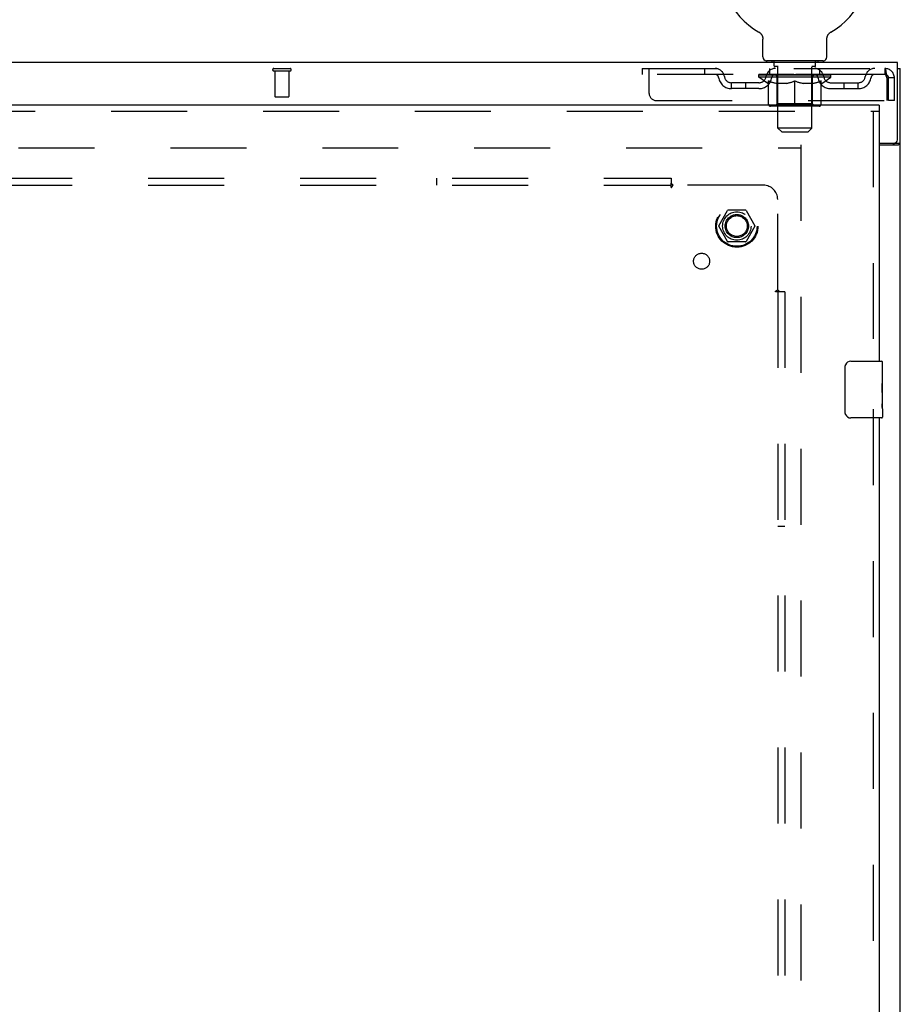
# Model space of a CAD drawing. Header units: inches. Extents: x 0 to 243, y 0 to 157.
# Tile 18 of 28: x 93 to 109, y 104 to 122. Entities that reach past the tile are written whole.
import ezdxf

# ---------------------------------------------------------------- set-up
doc = ezdxf.new("R2010")
doc.units = ezdxf.units.IN
doc.header["$LTSCALE"] = 13.357143
doc.header["$MEASUREMENT"] = 0
doc.linetypes.add('HIDDEN', pattern=[0.2, 0.1, -0.1])
doc.layers.get('0').update_dxf_attribs({"linetype": 'CONTINUOUS'})
for name, color, linetype in [('DEFAULT_2', 8, 'HIDDEN'), ('MASTER_DOOR_ASSEMBLY', 7, 'CONTINUOUS'), ('SUBPANEL', 7, 'CONTINUOUS')]:
    doc.layers.add(name, color=color, linetype=linetype)

msp = doc.modelspace()

# ---------------------------------------------------------------- linework, layer by layer
at = {"color": 7, "linetype": 'Continuous'}
for p, q in [((106.135, 121.417), (106.135, 121.417)), ((106.135, 121.417), (106.14, 121.414)), ((106.137, 121.416), (106.138, 121.415)), ((106.14, 121.414), (106.144, 121.411)), ((106.144, 121.411), (106.148, 121.409)), ((106.148, 121.409), (106.152, 121.406)), ((106.152, 121.406), (106.156, 121.402)), ((106.156, 121.402), (106.16, 121.399)), ((106.16, 121.399), (106.164, 121.396)), ((106.164, 121.396), (106.167, 121.392)), ((106.167, 121.392), (106.171, 121.388)), ((106.171, 121.388), (106.174, 121.384)), ((106.174, 121.385), (106.177, 121.381)), ((106.177, 121.381), (106.181, 121.377)), ((107.361, 121.377), (107.364, 121.381)), ((107.364, 121.381), (107.367, 121.385)), ((107.367, 121.384), (107.371, 121.388)), ((107.37, 121.388), (107.374, 121.392)), ((107.374, 121.392), (107.378, 121.396)), ((107.378, 121.396), (107.381, 121.399)), ((107.381, 121.399), (107.385, 121.402)), ((107.385, 121.402), (107.389, 121.406)), ((107.389, 121.406), (107.393, 121.409)), ((107.393, 121.409), (107.397, 121.411)), ((107.397, 121.411), (107.402, 121.414)), ((107.397, 121.411), (107.399, 121.412)), ((107.402, 121.414), (107.406, 121.417)), ((107.403, 121.415), (107.405, 121.416)), ((106.18, 121.377), (106.183, 121.372)), ((106.183, 121.372), (106.186, 121.368)), ((106.186, 121.368), (106.189, 121.364)), ((106.189, 121.364), (106.191, 121.359)), ((106.191, 121.359), (106.194, 121.355)), ((106.194, 121.355), (106.196, 121.35)), ((106.196, 121.35), (106.198, 121.346)), ((106.198, 121.346), (106.2, 121.341)), ((106.2, 121.341), (106.201, 121.336)), ((106.201, 121.336), (106.203, 121.331)), ((106.203, 121.331), (106.204, 121.326)), ((106.204, 121.326), (106.205, 121.321)), ((106.205, 121.321), (106.206, 121.316)), ((106.206, 121.316), (106.207, 121.311)), ((106.207, 121.311), (106.207, 121.306)), ((106.208, 120.978), (106.208, 121.292)), ((107.333, 121.296), (107.334, 121.301)), ((107.333, 121.296), (107.334, 121.301)), ((107.333, 121.292), (107.333, 121.296)), ((107.333, 120.978), (107.333, 121.292)), ((107.334, 121.306), (107.335, 121.311)), ((107.334, 121.301), (107.334, 121.306)), ((107.335, 121.316), (107.336, 121.321)), ((107.335, 121.311), (107.335, 121.316)), ((107.336, 121.321), (107.337, 121.326)), ((107.337, 121.326), (107.339, 121.331)), ((107.339, 121.331), (107.34, 121.336)), ((107.34, 121.336), (107.342, 121.341)), ((107.342, 121.341), (107.344, 121.346)), ((107.344, 121.346), (107.346, 121.35)), ((107.346, 121.35), (107.348, 121.355)), ((107.348, 121.355), (107.35, 121.359)), ((107.35, 121.359), (107.353, 121.364)), ((107.353, 121.364), (107.355, 121.368)), ((107.355, 121.368), (107.358, 121.372)), ((107.358, 121.372), (107.361, 121.377)), ((108.573, 120.879), (48.677, 120.879)), ((106.271, 120.909), (106.271, 120.879)), ((107.271, 120.909), (106.271, 120.909)), ((107.271, 120.909), (107.271, 120.879)), ((108.573, 119.522), (108.573, 120.879)), ((108.573, 120.775), (108.625, 120.775)), ((108.25, 119.462), (108.513, 119.462)), ((108.51, 119.448), (108.513, 119.45)), ((108.521, 119.461), (108.625, 119.461))]:
    msp.add_line(p, q, dxfattribs=at)
at = {"color": 3, "linetype": 'Continuous'}
for p, q in [((108.625, 48.983), (108.625, 120.775)), ((108.25, 119.431), (108.584, 119.431)), ((108.599, 119.44), (108.606, 119.443))]:
    msp.add_line(p, q, dxfattribs=at)
at = {"color": 7, "linetype": 'Continuous'}
for points in [[(106.207, 121.306), (106.208, 121.301), (106.208, 121.296), (106.208, 121.292)], [(108.502, 119.431), (108.502, 119.431), (108.502, 119.432), (108.502, 119.432), (108.502, 119.433), (108.502, 119.433), (108.502, 119.434), (108.502, 119.434), (108.502, 119.435), (108.502, 119.435), (108.502, 119.436), (108.502, 119.436), (108.502, 119.436), (108.502, 119.437), (108.502, 119.437), (108.503, 119.438), (108.503, 119.438), (108.503, 119.439), (108.503, 119.44), (108.504, 119.44), (108.504, 119.441), (108.504, 119.441), (108.505, 119.442), (108.505, 119.442), (108.506, 119.443), (108.506, 119.444), (108.507, 119.444), (108.507, 119.445), (108.508, 119.445), (108.509, 119.446), (108.51, 119.447), (108.51, 119.448)], [(108.513, 119.45), (108.514, 119.45), (108.515, 119.451), (108.515, 119.452), (108.516, 119.453), (108.517, 119.453), (108.517, 119.454), (108.518, 119.455), (108.518, 119.455), (108.519, 119.456), (108.519, 119.456), (108.52, 119.457), (108.52, 119.457), (108.52, 119.458), (108.52, 119.458), (108.52, 119.459), (108.52, 119.459), (108.521, 119.46), (108.521, 119.46), (108.521, 119.461), (108.521, 119.461)]]:
    msp.add_lwpolyline(points, dxfattribs=at)
at = {"color": 3, "linetype": 'Continuous'}
for points in [[(108.584, 119.431), (108.585, 119.431), (108.585, 119.432), (108.586, 119.432), (108.586, 119.433), (108.587, 119.433), (108.588, 119.434), (108.589, 119.434), (108.59, 119.435), (108.591, 119.436), (108.592, 119.436), (108.593, 119.437), (108.595, 119.438), (108.596, 119.438), (108.597, 119.439), (108.599, 119.44)], [(108.606, 119.443), (108.607, 119.444), (108.609, 119.445), (108.61, 119.446), (108.612, 119.446), (108.613, 119.447), (108.614, 119.448), (108.615, 119.448), (108.616, 119.449), (108.617, 119.45), (108.618, 119.45), (108.619, 119.451), (108.619, 119.452), (108.62, 119.452), (108.621, 119.453), (108.621, 119.453), (108.622, 119.454), (108.622, 119.454), (108.622, 119.455), (108.623, 119.455), (108.623, 119.456), (108.623, 119.456), (108.624, 119.457), (108.624, 119.457), (108.624, 119.458), (108.624, 119.458), (108.624, 119.459), (108.624, 119.459), (108.625, 119.46), (108.625, 119.46), (108.625, 119.461), (108.625, 119.461)]]:
    msp.add_lwpolyline(points, dxfattribs=at)
at = {"color": 7, "linetype": 'Continuous'}
for centre, radius, start, end in [((106.771, 122.537), 1.288, 299.5053, 240.4947), ((106.277, 120.978), 0.069, 180, 265), ((107.264, 120.978), 0.069, 275, 360), ((108.513, 119.522), 0.06, 270, 360)]:
    msp.add_arc(centre, radius, start, end, dxfattribs=at)
at = {"layer": 'DEFAULT_2', "color": 8, "linetype": 'HIDDEN'}
for p, q in [((106.135, 121.417), (106.135, 121.417)), ((106.143, 121.412), (106.144, 121.411)), ((107.406, 121.417), (107.406, 121.417)), ((106.368, 120.909), (106.368, 120.879)), ((106.406, 120.819), (106.406, 120.899)), ((107.136, 120.819), (107.136, 120.899)), ((107.174, 120.909), (107.174, 120.879)), ((97.608, 120.775), (97.892, 120.775)), ((97.608, 120.732), (97.892, 120.732)), ((97.626, 120.732), (97.626, 120.285)), ((97.874, 120.732), (97.874, 120.285)), ((104.083, 120.775), (104.083, 120.671)), ((104.083, 120.775), (108.354, 120.775)), ((104.208, 120.337), (104.208, 120.775)), ((105.183, 120.775), (105.183, 120.671)), ((106.333, 120.671), (106.333, 120.775)), ((106.476, 120.809), (106.416, 120.809)), ((106.471, 119.728), (106.471, 120.799)), ((107.126, 120.809), (107.066, 120.809)), ((107.071, 119.728), (107.071, 120.799)), ((107.208, 120.671), (107.208, 120.775)), ((108.354, 120.775), (108.354, 120.671)), ((108.356, 120.774), (108.354, 120.775)), ((108.354, 120.671), (104.083, 120.671)), ((105.656, 120.42), (105.656, 120.524)), ((106.139, 120.524), (105.656, 120.524)), ((105.906, 120.42), (105.906, 120.524)), ((106.137, 120.624), (106.137, 120.671)), ((107.404, 120.624), (106.137, 120.624)), ((106.297, 120.512), (106.137, 120.624)), ((106.147, 120.664), (106.147, 120.671)), ((106.156, 120.661), (106.156, 120.664)), ((106.156, 120.661), (107.386, 120.661)), ((106.165, 120.661), (106.165, 120.664)), ((106.166, 120.661), (106.166, 120.664)), ((106.176, 120.664), (106.176, 120.671)), ((106.192, 120.661), (106.192, 120.664)), ((106.194, 120.661), (106.194, 120.664)), ((106.222, 120.664), (106.222, 120.671)), ((106.237, 120.661), (106.237, 120.664)), ((106.239, 120.661), (106.239, 120.664)), ((106.444, 120.664), (106.242, 120.664)), ((106.286, 120.664), (106.286, 120.671)), ((106.287, 120.661), (106.287, 120.664)), ((106.288, 120.661), (106.288, 120.664)), ((106.291, 120.661), (106.291, 120.664)), ((106.298, 120.661), (106.298, 120.664)), ((106.298, 120.661), (106.298, 120.664)), ((106.301, 120.661), (106.301, 120.664)), ((106.305, 120.661), (106.305, 120.665)), ((106.307, 120.149), (106.307, 120.556)), ((106.309, 120.661), (106.309, 120.664)), ((106.323, 120.661), (106.323, 120.664)), ((106.341, 120.661), (106.341, 120.664)), ((106.342, 120.661), (106.342, 120.666)), ((106.362, 120.661), (106.362, 120.664)), ((106.362, 120.661), (106.362, 120.664)), ((106.364, 120.664), (106.364, 120.671)), ((106.373, 120.661), (106.373, 120.664)), ((106.377, 120.661), (106.377, 120.664)), ((106.387, 120.661), (106.387, 120.664)), ((106.398, 120.661), (106.398, 120.668)), ((106.414, 120.661), (106.414, 120.664)), ((106.417, 120.661), (106.417, 120.664)), ((106.444, 120.661), (106.444, 120.664)), ((106.511, 120.664), (106.449, 120.664)), ((106.454, 120.664), (106.454, 120.671)), ((106.458, 120.152), (106.458, 120.621)), ((106.461, 120.661), (106.461, 120.664)), ((106.466, 120.661), (106.466, 120.664)), ((106.472, 120.661), (106.472, 120.669)), ((106.476, 120.661), (106.476, 120.664)), ((106.487, 120.661), (106.487, 120.664)), ((106.511, 120.661), (106.511, 120.664)), ((106.586, 120.664), (106.527, 120.664)), ((106.547, 120.661), (106.547, 120.664)), ((106.554, 120.664), (106.554, 120.671)), ((106.558, 120.661), (106.558, 120.664)), ((106.56, 120.661), (106.56, 120.67)), ((106.563, 120.661), (106.563, 120.664)), ((106.57, 120.661), (106.57, 120.664)), ((106.586, 120.661), (106.586, 120.664)), ((106.666, 120.664), (106.612, 120.664)), ((106.625, 120.661), (106.625, 120.664)), ((106.656, 120.664), (106.771, 120.671)), ((106.661, 120.664), (106.661, 120.671)), ((106.661, 120.67), (106.661, 120.671)), ((106.661, 120.664), (106.661, 120.67)), ((106.661, 120.661), (106.661, 120.664)), ((106.665, 120.661), (106.665, 120.664)), ((106.666, 120.661), (106.666, 120.664)), ((106.667, 120.661), (106.667, 120.664)), ((106.75, 120.664), (106.702, 120.664)), ((106.707, 120.661), (106.707, 120.664)), ((106.75, 120.661), (106.75, 120.664)), ((106.768, 120.664), (106.768, 120.664)), ((106.768, 120.661), (106.768, 120.664)), ((106.768, 120.661), (106.768, 120.664)), ((106.771, 120.664), (106.771, 120.671)), ((106.771, 120.112), (106.771, 120.556)), ((106.773, 120.661), (106.773, 120.664)), ((106.773, 120.661), (106.773, 120.664)), ((106.773, 120.664), (106.773, 120.664)), ((106.775, 120.664), (106.84, 120.664)), ((106.792, 120.661), (106.792, 120.664)), ((106.808, 120.664), (106.808, 120.668)), ((106.808, 120.668), (106.885, 120.664)), ((106.829, 120.664), (106.829, 120.667)), ((106.834, 120.661), (106.834, 120.664)), ((106.875, 120.661), (106.875, 120.664)), ((106.875, 120.661), (106.875, 120.664)), ((106.875, 120.664), (106.93, 120.664)), ((106.876, 120.661), (106.876, 120.664)), ((106.88, 120.67), (106.881, 120.671)), ((106.88, 120.664), (106.88, 120.67)), ((106.88, 120.661), (106.88, 120.664)), ((106.881, 120.664), (106.881, 120.671)), ((106.917, 120.661), (106.917, 120.664)), ((106.956, 120.661), (106.956, 120.664)), ((106.956, 120.664), (107.015, 120.664)), ((106.971, 120.661), (106.971, 120.664)), ((106.978, 120.661), (106.978, 120.664)), ((106.981, 120.661), (106.981, 120.67)), ((106.984, 120.661), (106.984, 120.664)), ((106.987, 120.664), (106.987, 120.671)), ((106.995, 120.661), (106.995, 120.664)), ((107.031, 120.661), (107.031, 120.664)), ((107.031, 120.664), (107.093, 120.664)), ((107.055, 120.661), (107.055, 120.664)), ((107.066, 120.661), (107.066, 120.664)), ((107.07, 120.661), (107.07, 120.669)), ((107.076, 120.661), (107.076, 120.664)), ((107.081, 120.661), (107.081, 120.664)), ((107.083, 120.152), (107.083, 120.621)), ((107.087, 120.664), (107.087, 120.671)), ((107.098, 120.661), (107.098, 120.664)), ((107.098, 120.664), (107.299, 120.664)), ((107.125, 120.661), (107.125, 120.664)), ((107.128, 120.661), (107.128, 120.664)), ((107.143, 120.661), (107.143, 120.668)), ((107.155, 120.661), (107.155, 120.664)), ((107.164, 120.661), (107.164, 120.664)), ((107.168, 120.661), (107.168, 120.664)), ((107.178, 120.664), (107.178, 120.671)), ((107.179, 120.661), (107.179, 120.664)), ((107.179, 120.661), (107.179, 120.664)), ((107.2, 120.661), (107.2, 120.666)), ((107.2, 120.661), (107.2, 120.664)), ((107.218, 120.661), (107.218, 120.664)), ((107.232, 120.661), (107.232, 120.664)), ((107.234, 120.149), (107.234, 120.556)), ((107.237, 120.661), (107.237, 120.665)), ((107.24, 120.661), (107.24, 120.664)), ((107.243, 120.661), (107.243, 120.664)), ((107.244, 120.661), (107.244, 120.664)), ((107.245, 120.512), (107.404, 120.624)), ((107.251, 120.661), (107.251, 120.664)), ((107.254, 120.661), (107.254, 120.664)), ((107.254, 120.661), (107.254, 120.664)), ((107.256, 120.664), (107.256, 120.671)), ((107.302, 120.661), (107.302, 120.664)), ((107.305, 120.661), (107.305, 120.664)), ((107.319, 120.664), (107.319, 120.671)), ((107.348, 120.661), (107.348, 120.664)), ((107.35, 120.661), (107.35, 120.664)), ((107.366, 120.664), (107.366, 120.671)), ((107.376, 120.661), (107.376, 120.664)), ((107.377, 120.661), (107.377, 120.664)), ((107.386, 120.661), (107.386, 120.664)), ((107.394, 120.664), (107.394, 120.671)), ((107.402, 120.524), (107.885, 120.524)), ((107.404, 120.624), (107.404, 120.671)), ((107.635, 120.42), (107.635, 120.524)), ((107.885, 120.42), (107.885, 120.524)), ((108.387, 120.608), (108.387, 120.212)), ((108.417, 120.212), (108.417, 120.608)), ((108.521, 120.608), (108.417, 120.608)), ((108.521, 120.212), (108.521, 120.608)), ((106.139, 120.42), (105.656, 120.42)), ((106.297, 120.512), (106.307, 120.512)), ((106.629, 120.512), (106.45, 120.512)), ((107.092, 120.512), (106.912, 120.512)), ((107.234, 120.512), (107.245, 120.512)), ((107.402, 120.42), (107.885, 120.42)), ((97.636, 120.275), (97.864, 120.275)), ((104.333, 120.212), (108.387, 120.212)), ((108.521, 120.212), (108.417, 120.212)), ((107.197, 120.112), (106.344, 120.112)), ((106.458, 120.152), (106.418, 120.112)), ((107.083, 120.152), (106.458, 120.152)), ((107.083, 120.152), (107.123, 120.112)), ((107.071, 119.728), (106.471, 119.728)), ((106.54, 119.659), (106.471, 119.728)), ((106.54, 119.659), (107.002, 119.659)), ((107.002, 119.659), (107.071, 119.728)), ((50.375, 119.379), (106.875, 119.379)), ((106.875, 119.431), (106.875, 50.327)), ((105.432, 118.009), (105.587, 118.276)), ((105.904, 118.281), (105.595, 118.281)), ((105.913, 118.276), (106.067, 118.009)), ((105.587, 117.731), (105.432, 117.999)), ((106.067, 117.999), (105.913, 117.731)), ((105.904, 117.726), (105.595, 117.726))]:
    msp.add_line(p, q, dxfattribs=at)
for points in [[(108.356, 120.774), (108.358, 120.77), (108.361, 120.765), (108.363, 120.758), (108.365, 120.749), (108.368, 120.738), (108.37, 120.726), (108.373, 120.712), (108.375, 120.696), (108.377, 120.68), (108.38, 120.663), (108.382, 120.645), (108.384, 120.626), (108.387, 120.608)], [(106.307, 120.556), (106.333, 120.546), (106.358, 120.537), (106.383, 120.529), (106.408, 120.522), (106.433, 120.517), (106.457, 120.512)], [(106.45, 120.512), (106.426, 120.517), (106.403, 120.523), (106.379, 120.529), (106.355, 120.537), (106.331, 120.545), (106.307, 120.555)], [(106.62, 120.512), (106.645, 120.517), (106.669, 120.523), (106.694, 120.529), (106.72, 120.537), (106.745, 120.546), (106.771, 120.556)], [(106.771, 120.554), (106.746, 120.545), (106.722, 120.536), (106.699, 120.529), (106.676, 120.522), (106.652, 120.517), (106.629, 120.512)], [(106.771, 120.556), (106.797, 120.546), (106.822, 120.537), (106.847, 120.529), (106.872, 120.522), (106.897, 120.517), (106.922, 120.512)], [(106.912, 120.512), (106.889, 120.517), (106.865, 120.523), (106.842, 120.529), (106.819, 120.537), (106.795, 120.545), (106.771, 120.554)], [(107.084, 120.512), (107.109, 120.517), (107.134, 120.522), (107.158, 120.529), (107.183, 120.537), (107.209, 120.546), (107.234, 120.556)], [(107.234, 120.555), (107.21, 120.545), (107.186, 120.537), (107.162, 120.529), (107.138, 120.523), (107.115, 120.517), (107.092, 120.512)], [(108.358, 120.669), (108.356, 120.67), (108.354, 120.671)], [(108.358, 120.669), (108.361, 120.667), (108.363, 120.664), (108.365, 120.661), (108.368, 120.657), (108.37, 120.652), (108.373, 120.647), (108.375, 120.641), (108.377, 120.635), (108.38, 120.628), (108.382, 120.622), (108.384, 120.615), (108.387, 120.608)]]:
    msp.add_lwpolyline(points, dxfattribs=at)
for radius in [0.372, 0.356, 0.204, 0.183]:
    msp.add_circle((105.75, 118.004), radius, dxfattribs=at)
for centre, radius, start, end in [((106.277, 120.978), 0.069, 265, 270), ((106.396, 120.899), 0.01, 0, 90), ((107.146, 120.899), 0.01, 90, 180), ((107.264, 120.978), 0.069, 270, 275), ((97.608, 120.753), 0.0215, 90, 270), ((97.892, 120.753), 0.0215, 270, 90), ((105.367, 120.608), 0.167, 8.0716, 90), ((106.428, 120.608), 0.167, 90, 171.9284), ((106.416, 120.819), 0.01, 180, 270), ((106.461, 120.799), 0.01, 0, 90), ((107.081, 120.799), 0.01, 90, 180), ((107.113, 120.608), 0.167, 8.0716, 90), ((107.126, 120.819), 0.01, 270, 360), ((108.174, 120.608), 0.167, 90, 171.9284), ((108.354, 120.608), 0.167, 0, 90), ((105.367, 120.608), 0.0625, 7.9863, 90), ((105.656, 120.649), 0.229, 187.9863, 270), ((105.656, 120.649), 0.125, 188.0716, 270), ((106.139, 120.649), 0.125, 270, 351.9284), ((106.139, 120.649), 0.229, 270, 352.0137), ((106.428, 120.608), 0.0625, 90, 172.0137), ((106.418, 120.621), 0.0398, 0, 90), ((107.123, 120.621), 0.0398, 90, 180), ((107.114, 120.608), 0.0625, 7.9863, 90), ((107.402, 120.649), 0.229, 187.9863, 270), ((107.402, 120.649), 0.125, 188.0716, 270), ((107.885, 120.649), 0.125, 270, 351.9284), ((107.885, 120.649), 0.229, 270, 352.0137), ((108.174, 120.608), 0.0625, 90, 172.0137), ((108.354, 120.608), 0.063, 0, 90), ((97.636, 120.285), 0.01, 180, 270), ((97.864, 120.285), 0.01, 270, 360), ((104.333, 120.337), 0.125, 180, 270), ((106.344, 120.149), 0.0371, 180, 270), ((107.197, 120.149), 0.0371, 270, 360), ((105.595, 118.271), 0.01, 90.0113, 149.988), ((105.904, 118.271), 0.01, 30.0108, 89.9876), ((105.441, 118.004), 0.01, 150.0117, 209.9873), ((106.059, 118.004), 0.01, 330.0117, 29.9873), ((105.595, 117.736), 0.01, 210.0108, 269.9876), ((105.904, 117.736), 0.01, 270.0113, 329.988)]:
    msp.add_arc(centre, radius, start, end, dxfattribs=at)
for centre, major_axis, ratio, start_param, end_param in [((106.771, 120.671), (0.633, 0.007), 0.05963, 2.96643, 3.140963), ((106.118, 120.659), (0.198, 0), 0.060556, 0.430652, 1.470503), ((106.771, 120.671), (0.633, 0), 0.060556, -3.141593, -2.96706), ((106.118, 120.652), (0.198, 0.002), 0.05963, 1.376596, 1.469874), ((106.771, 120.671), (0.633, 0.013), 0.05688, 2.791345, 2.965878), ((106.093, 120.659), (0.198, 0.002), 0.05963, 0.25549, 1.295341), ((106.162, 120.659), (0.198, -0.002), 0.05963, 0.605815, 1.645666), ((106.771, 120.671), (0.633, -0.007), 0.05963, -2.96643, -2.791898), ((106.162, 120.652), (0.198, 0), 0.060556, 1.551758, 1.645036), ((106.093, 120.652), (0.198, 0.004), 0.05688, 1.20151, 1.294789), ((106.163, 120.654), (0.164, 0.002), 0.05963, 1.065228, 1.614276), ((106.143, 120.654), (0.164, 0.003), 0.05688, 0.890143, 1.43919), ((106.201, 120.654), (0.164, 0), 0.060556, 1.240391, 1.789438), ((106.771, 120.671), (0.633, 0.019), 0.052395, 2.616403, 2.790936), ((106.09, 120.659), (0.198, 0.004), 0.05688, 0.080405, 1.120256), ((106.224, 120.659), (0.198, -0.004), 0.05688, 0.7809, 1.820751), ((106.771, 120.671), (0.633, -0.013), 0.05688, -2.791345, -2.616812), ((106.224, 120.652), (0.198, -0.002), 0.05963, 1.72692, 1.820198), ((106.09, 120.652), (0.198, 0.006), 0.052395, 1.026568, 1.119847), ((106.143, 120.654), (0.164, 0.005), 0.052395, 0.715201, 1.264248), ((106.257, 120.654), (0.164, -0.002), 0.05963, 1.415553, 1.9646), ((106.771, 120.671), (0.633, 0.025), 0.046319, 2.441654, 2.616187), ((106.304, 120.659), (0.198, -0.006), 0.052395, 0.955842, 1.995693), ((106.107, 120.659), (0.198, 0.006), 0.052395, -0.094537, 0.945314), ((106.771, 120.671), (0.633, -0.019), 0.052395, -2.616403, -2.44187), ((106.304, 120.652), (0.198, -0.004), 0.05688, 1.902006, 1.995284), ((106.107, 120.652), (0.198, 0.008), 0.046319, 0.851819, 0.945098), ((106.161, 120.654), (0.164, 0.006), 0.046319, 0.540452, 1.089499), ((106.328, 120.654), (0.164, -0.003), 0.05688, 1.590638, 2.139686), ((106.771, 120.671), (0.633, 0.029), 0.038841, 2.267123, 2.441656), ((106.397, 120.659), (0.198, -0.008), 0.046319, 1.130591, 2.170442), ((106.771, 120.671), (0.633, -0.025), 0.046319, -2.441654, -2.267121), ((106.144, 120.659), (0.198, 0.008), 0.046319, -0.269286, 0.770565), ((106.397, 120.652), (0.198, -0.006), 0.052395, 2.076947, 2.170226), ((106.144, 120.652), (0.198, 0.009), 0.038841, 0.677289, 0.770567), ((106.198, 120.654), (0.164, 0.008), 0.038841, 0.365921, 0.914969), ((106.412, 120.654), (0.164, -0.005), 0.052395, 1.76558, 2.314627), ((106.771, 120.671), (0.633, 0.033), 0.030195, 2.09281, 2.267343), ((106.502, 120.659), (0.198, -0.009), 0.038841, 1.305122, 2.344973), ((106.771, 120.671), (0.633, -0.029), 0.038841, -2.267123, -2.092591), ((106.2, 120.659), (0.198, 0.009), 0.038841, -0.443817, 0.596034), ((106.502, 120.652), (0.198, -0.008), 0.046319, 2.251696, 2.344975), ((106.2, 120.652), (0.198, 0.01), 0.030195, 0.502975, 0.596254), ((106.252, 120.654), (0.164, 0.009), 0.030195, 0.191608, 0.740655), ((106.508, 120.654), (0.164, -0.006), 0.046319, 1.940329, 2.489376), ((106.273, 120.659), (0.198, 0.01), 0.030195, -0.61813, 0.421721), ((106.771, 120.671), (0.633, 0.036), 0.020645, 1.918687, 2.09322), ((106.615, 120.659), (0.198, -0.01), 0.030195, 1.479435, 2.519286), ((106.771, 120.671), (0.633, -0.033), 0.030195, -2.09281, -1.918277), ((106.615, 120.652), (0.198, -0.009), 0.038841, 2.426227, 2.519505), ((106.273, 120.652), (0.198, 0.011), 0.020645, 0.328852, 0.422131), ((106.322, 120.654), (0.164, 0.009), 0.020645, 0.017485, 0.566532), ((106.611, 120.654), (0.164, -0.008), 0.038841, 2.11486, 2.663907), ((106.362, 120.659), (0.198, 0.011), 0.020645, -0.792253, 0.247598), ((106.771, 120.671), (0.633, 0.038), 0.010478, 1.744704, 1.919237), ((106.733, 120.659), (0.198, -0.011), 0.020645, 1.653558, 2.693409), ((106.771, 120.671), (0.633, -0.036), 0.020645, -1.918687, -1.744154), ((106.733, 120.652), (0.198, -0.01), 0.030195, 2.60054, 2.693819), ((106.362, 120.652), (0.198, 0.012), 0.010478, 0.154869, 0.248148), ((106.406, 120.654), (0.164, 0.01), 0.010478, 6.126688, 6.675735), ((106.72, 120.654), (0.164, -0.009), 0.030195, 2.289173, 2.83822), ((106.463, 120.659), (0.198, 0.012), 0.010478, -0.966236, -0.000846), ((106.851, 120.659), (0.198, -0.012), 0.010478, 1.827541, 2.867392), ((106.771, 120.671), (0.633, -0.038), 0.010478, 4.538481, 4.720178), ((106.851, 120.652), (0.198, -0.011), 0.020645, 2.774664, 2.867942), ((106.829, 120.654), (0.164, -0.009), 0.020645, 2.463296, 3.012344), ((106.69, 120.659), (0.198, 0.012), 0.010478, 0.274201, 1.314052), ((106.604, 120.654), (0.164, 0.01), 0.010478, -0.000483, 0.504314), ((106.574, 120.652), (0.198, 0.012), 0.010478, 0.099668, 0.192946), ((106.771, 120.671), (0.633, 0.038), 0.010478, -1.571421, -1.396888), ((106.968, 120.652), (0.198, -0.012), 0.010478, 2.74231, 2.948646), ((106.938, 120.654), (0.164, -0.01), 0.010478, 2.637279, 3.14189), ((106.809, 120.659), (0.198, 0.011), 0.020645, 0.448184, 1.488034), ((106.712, 120.654), (0.164, 0.009), 0.020645, 0.129249, 0.678296), ((106.69, 120.652), (0.198, 0.011), 0.020645, 0.273651, 0.366929), ((107.078, 120.659), (0.198, -0.012), 0.010478, -3.140747, -2.175357), ((106.771, 120.671), (0.633, 0.036), 0.020645, -1.397439, -1.222906), ((106.771, 120.671), (0.633, -0.038), 0.010478, 1.222355, 1.396888), ((106.927, 120.659), (0.198, 0.01), 0.030195, 0.622307, 1.662158), ((106.822, 120.654), (0.164, 0.009), 0.030195, 0.303372, 0.852419), ((107.135, 120.654), (0.164, -0.01), 0.010478, 2.749043, 3.29809), ((107.179, 120.659), (0.198, -0.011), 0.020645, 2.893995, 3.933846), ((106.809, 120.652), (0.198, 0.01), 0.030195, 0.447774, 0.541052), ((107.179, 120.652), (0.198, -0.012), 0.010478, 2.893445, 2.986723), ((106.771, 120.671), (0.633, 0.033), 0.030195, -1.223315, -1.048783), ((106.771, 120.671), (0.633, -0.036), 0.020645, 1.048373, 1.222906), ((107.039, 120.659), (0.198, 0.009), 0.038841, 0.79662, 1.836471), ((106.93, 120.654), (0.164, 0.008), 0.038841, 0.477686, 1.026733), ((107.219, 120.654), (0.164, -0.009), 0.020645, 2.57506, 3.124108), ((107.268, 120.659), (0.198, -0.01), 0.030195, 2.719872, 3.759723), ((107.144, 120.659), (0.198, 0.008), 0.046319, 0.971151, 2.011002), ((106.927, 120.652), (0.198, 0.009), 0.038841, 0.622087, 0.715366), ((107.268, 120.652), (0.198, -0.011), 0.020645, 2.719462, 2.812741), ((106.771, 120.671), (0.633, 0.029), 0.038841, -1.049002, -0.874469), ((106.771, 120.671), (0.633, -0.033), 0.030195, 0.87425, 1.048783), ((107.034, 120.654), (0.164, 0.006), 0.046319, 0.652216, 1.201263), ((107.238, 120.659), (0.198, 0.006), 0.052395, 1.1459, 2.185751), ((107.289, 120.654), (0.164, -0.009), 0.030195, 2.400937, 2.949985), ((107.342, 120.659), (0.198, -0.009), 0.038841, 2.545558, 3.585409), ((107.129, 120.654), (0.164, 0.005), 0.052395, 0.826965, 1.376012), ((107.039, 120.652), (0.198, 0.008), 0.046319, 0.796618, 0.889896), ((107.342, 120.652), (0.198, -0.01), 0.030195, 2.545339, 2.638617), ((107.317, 120.659), (0.198, 0.004), 0.05688, 1.320842, 2.360692), ((106.771, 120.671), (0.633, 0.025), 0.046319, -0.874471, -0.699939), ((106.771, 120.671), (0.633, -0.029), 0.038841, 0.699936, 0.874469), ((107.398, 120.659), (0.198, -0.008), 0.046319, 2.371028, 3.410879), ((107.343, 120.654), (0.164, -0.008), 0.038841, 2.226624, 2.775671), ((107.38, 120.659), (0.198, 0.002), 0.05963, 1.495927, 2.535778), ((107.214, 120.654), (0.164, 0.003), 0.05688, 1.001907, 1.550954), ((107.435, 120.659), (0.198, -0.006), 0.052395, 2.196279, 3.23613), ((107.144, 120.652), (0.198, 0.006), 0.052395, 0.971367, 1.064645), ((107.38, 120.654), (0.164, -0.006), 0.046319, 2.052093, 2.601141), ((107.424, 120.659), (0.198, 0), 0.060556, 1.671089, 2.71094), ((107.398, 120.652), (0.198, -0.009), 0.038841, 2.371026, 2.464304), ((107.452, 120.659), (0.198, -0.004), 0.05688, 2.021337, 3.061188), ((106.771, 120.671), (0.633, 0.019), 0.052395, -0.699723, -0.52519), ((106.771, 120.671), (0.633, -0.025), 0.046319, 0.525406, 0.699939), ((107.448, 120.659), (0.198, -0.002), 0.05963, 1.846251, 2.886102), ((107.285, 120.654), (0.164, 0.002), 0.05963, 1.176993, 1.72604), ((107.399, 120.654), (0.164, -0.005), 0.052395, 1.877344, 2.426392), ((107.34, 120.654), (0.164, 0), 0.060556, 1.352155, 1.901202), ((107.398, 120.654), (0.164, -0.003), 0.05688, 1.702402, 2.25145), ((107.378, 120.654), (0.164, -0.002), 0.05963, 1.527317, 2.076364), ((107.238, 120.652), (0.198, 0.004), 0.05688, 1.146309, 1.239587), ((107.435, 120.652), (0.198, -0.008), 0.046319, 2.196495, 2.289773), ((106.771, 120.671), (0.633, 0.013), 0.05688, -0.524781, -0.350248), ((106.771, 120.671), (0.633, -0.019), 0.052395, 0.350657, 0.52519), ((107.317, 120.652), (0.198, 0.002), 0.05963, 1.321394, 1.414673), ((107.452, 120.652), (0.198, -0.006), 0.052395, 2.021746, 2.115024), ((106.771, 120.671), (0.633, 0.007), 0.05963, -0.349695, -0.175162), ((106.771, 120.671), (0.633, -0.013), 0.05688, 0.175715, 0.350248), ((107.38, 120.652), (0.198, 0), 0.060556, 1.496556, 1.589835), ((107.448, 120.652), (0.198, -0.004), 0.05688, 1.846804, 1.940083), ((107.424, 120.652), (0.198, -0.002), 0.05963, 1.671719, 1.764997), ((106.771, 120.671), (0.633, 0), 0.060556, -0.174533, 0), ((106.771, 120.671), (0.633, -0.007), 0.05963, 0.000629, 0.175162)]:
    msp.add_ellipse(centre, major_axis=major_axis, ratio=ratio, start_param=start_param, end_param=end_param, dxfattribs=at)
at = {"layer": 'MASTER_DOOR_ASSEMBLY', "color": 3, "linetype": 'Continuous'}
for p, q in [((108.25, 120.129), (78.718, 120.129)), ((108.25, 120.025), (108.25, 115.629)), ((108.25, 114.629), (108.25, 85.379))]:
    msp.add_line(p, q, dxfattribs=at)
at = {"layer": 'MASTER_DOOR_ASSEMBLY', "color": 8, "linetype": 'HIDDEN'}
for p, q in [((78.718, 120.025), (108.25, 120.025)), ((108.146, 120.025), (108.146, 115.474)), ((108.146, 114.784), (108.146, 85.224))]:
    msp.add_line(p, q, dxfattribs=at)
at = {"layer": 'MASTER_DOOR_ASSEMBLY', "color": 7, "linetype": 'Continuous'}
for p, q in [((108.25, 120.129), (108.25, 120.025)), ((107.655, 114.729), (107.655, 115.529)), ((107.755, 115.629), (108.295, 115.629)), ((108.31, 115.05), (108.31, 115.614)), ((108.303, 115.474), (108.303, 115.244)), ((108.31, 115.474), (108.303, 115.474)), ((108.31, 115.307), (108.303, 115.307)), ((108.31, 115.244), (108.303, 115.244)), ((108.31, 115.208), (108.304, 115.208)), ((108.303, 115.013), (108.303, 114.877)), ((108.31, 115.013), (108.303, 115.013)), ((108.308, 115.076), (108.31, 115.076)), ((108.31, 114.79), (108.31, 115.047)), ((108.304, 114.846), (108.31, 114.846)), ((108.295, 114.629), (107.755, 114.629)), ((108.31, 114.789), (108.31, 114.644))]:
    msp.add_line(p, q, dxfattribs=at)
for points in [[(107.655, 115.529), (107.655, 115.535), (107.656, 115.541), (107.656, 115.547), (107.658, 115.553), (107.659, 115.559), (107.661, 115.565)], [(108.308, 115.074), (108.305, 115.108), (108.305, 115.12), (108.304, 115.132), (108.303, 115.145), (108.303, 115.158), (108.303, 115.171), (108.303, 115.183), (108.303, 115.196), (108.304, 115.209), (108.305, 115.221), (108.305, 115.233)], [(108.31, 115.047), (108.31, 115.055), (108.309, 115.064), (108.308, 115.074)], [(108.304, 114.841), (108.304, 114.849), (108.303, 114.859), (108.303, 114.868), (108.303, 114.877)], [(108.307, 114.816), (108.306, 114.824), (108.305, 114.832), (108.304, 114.841)], [(108.31, 114.789), (108.31, 114.793), (108.309, 114.798), (108.309, 114.803), (108.307, 114.816)], [(107.661, 114.692), (107.659, 114.698), (107.658, 114.704), (107.656, 114.71), (107.656, 114.716), (107.655, 114.722), (107.655, 114.729)]]:
    msp.add_lwpolyline(points, dxfattribs=at)
for centre, radius, start, end in [((107.755, 115.529), 0.1, 90, 158.7946), ((108.295, 115.614), 0.015, 0, 90), ((107.755, 114.729), 0.1, 201.1999, 270), ((108.295, 114.644), 0.015, 270, 360)]:
    msp.add_arc(centre, radius, start, end, dxfattribs=at)
msp.add_ellipse((108.047, 115.213), major_axis=(0.263, 0), ratio=0.432808, start_param=0, end_param=0.179988, dxfattribs=at)
at = {"layer": 'SUBPANEL', "color": 8, "linetype": 'HIDDEN'}
for p, q in [((52.656, 118.847), (104.593, 118.847)), ((100.468, 118.847), (100.468, 118.722)), ((104.593, 118.847), (104.593, 118.761)), ((52.656, 118.722), (104.593, 118.722)), ((104.593, 118.681), (104.593, 118.761)), ((106.218, 118.722), (104.629, 118.722)), ((106.468, 116.883), (106.468, 118.472)), ((106.507, 116.847), (106.428, 116.847)), ((106.468, 116.847), (106.468, 52.91)), ((106.487, 116.864), (106.481, 116.871)), ((106.593, 116.847), (106.507, 116.847)), ((106.593, 116.847), (106.593, 52.91)), ((106.593, 112.722), (106.468, 112.722))]:
    msp.add_line(p, q, dxfattribs=at)
for points in [[(104.593, 118.761), (104.595, 118.759), (104.597, 118.757), (104.598, 118.755), (104.6, 118.753), (104.601, 118.751), (104.603, 118.749), (104.604, 118.747), (104.606, 118.746), (104.607, 118.744), (104.609, 118.743), (104.61, 118.741)], [(104.593, 118.681), (104.595, 118.682), (104.597, 118.683), (104.599, 118.684), (104.6, 118.685), (104.602, 118.686), (104.603, 118.687), (104.605, 118.688), (104.606, 118.69), (104.608, 118.691), (104.609, 118.693), (104.611, 118.695), (104.612, 118.697), (104.613, 118.699), (104.615, 118.701), (104.616, 118.703), (104.619, 118.708)], [(104.61, 118.741), (104.617, 118.735), (104.619, 118.733), (104.621, 118.731), (104.622, 118.729), (104.624, 118.727), (104.626, 118.725), (104.627, 118.724), (104.629, 118.722)], [(104.619, 118.708), (104.62, 118.71), (104.621, 118.712), (104.623, 118.715), (104.624, 118.717), (104.626, 118.719), (104.627, 118.721), (104.629, 118.722)], [(106.449, 116.87), (106.454, 116.873), (106.456, 116.874), (106.458, 116.875), (106.461, 116.877), (106.463, 116.878), (106.465, 116.88), (106.467, 116.881), (106.468, 116.883)], [(106.481, 116.871), (106.479, 116.873), (106.477, 116.875), (106.475, 116.876), (106.473, 116.878), (106.472, 116.88), (106.47, 116.881), (106.468, 116.883)], [(106.428, 116.847), (106.428, 116.849), (106.429, 116.851), (106.43, 116.853), (106.431, 116.854), (106.432, 116.856), (106.433, 116.857), (106.434, 116.859), (106.436, 116.86), (106.438, 116.862), (106.439, 116.863), (106.441, 116.864), (106.443, 116.866), (106.445, 116.867), (106.447, 116.868), (106.449, 116.87)], [(106.507, 116.847), (106.505, 116.849), (106.503, 116.851), (106.501, 116.852), (106.499, 116.854), (106.497, 116.855), (106.495, 116.857), (106.493, 116.858), (106.492, 116.86), (106.49, 116.861), (106.489, 116.863), (106.487, 116.864)]]:
    msp.add_lwpolyline(points, dxfattribs=at)
for centre, radius in [((105.75, 118.004), 0.25), ((105.131, 117.385), 0.141)]:
    msp.add_circle(centre, radius, dxfattribs=at)
msp.add_arc((106.218, 118.472), 0.25, 0, 90, dxfattribs=at)

doc.saveas('drawing.dxf')
